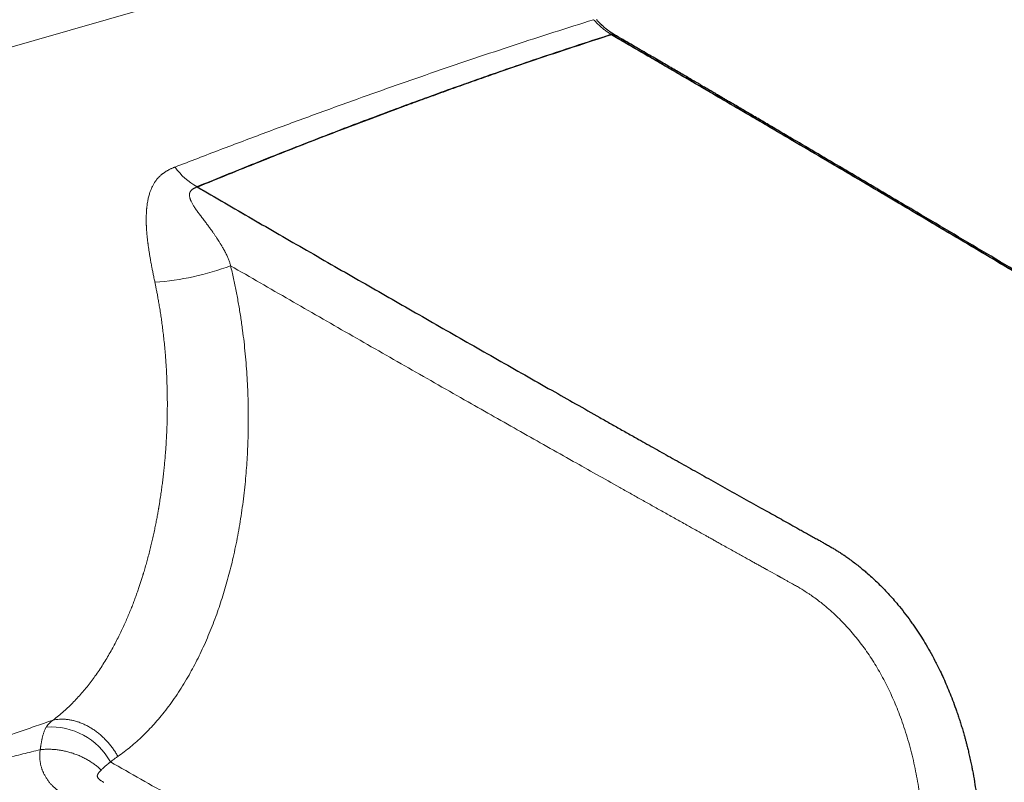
# Model space of a CAD drawing. Header units: millimetres. Extents: x 8 to 1267, y 12 to 683.
# Tile 40 of 48: x 1110 to 1175, y 293 to 343. Entities that reach past the tile are written whole.
import ezdxf

# ---------------------------------------------------------------- set-up
doc = ezdxf.new("R2010")
doc.units = ezdxf.units.MM

msp = doc.modelspace()

# ---------------------------------------------------------------- linework, layer by layer
at = {"color": 252, "linetype": 'Continuous', "lineweight": 0}
msp.add_line((1090.166, 335.562), (1139.942, 349.944), dxfattribs=at)
at = {"color": 252, "linetype": 'Continuous', "lineweight": 0, "flags": 128}
msp.add_lwpolyline([(1149.682, 341.87), (1149.682, 341.868), (1149.685, 341.853)], dxfattribs=at)
at = {"color": 252, "linetype": 'Continuous', "lineweight": 0}
for centre, radius, start, end in [((1149.452, 341.818), 0.251, 62.19114, 110.04619), ((1124.143, 335.806), 4.329, 215.00779, 241.11357), ((1117.95, 343.75), 18.066, 274.18394, 290.43835), ((1112.415, 291.953), 4.487, 29.02286, 93.86698)]:
    msp.add_arc(centre, radius, start, end, dxfattribs=at)
for points, knots in [([(1148.194, 343.031), (1147.317, 342.756), (1145.564, 342.205), (1142.952, 341.357), (1140.351, 340.493), (1137.761, 339.613), (1135.183, 338.717), (1132.46, 337.751), (1129.595, 336.714), (1126.588, 335.602), (1123.589, 334.473), (1121.594, 333.706), (1120.597, 333.322)], [0, 0, 0, 0, 0.0934099, 0.1867975, 0.2801658, 0.3735176, 0.466855, 0.5601798, 0.6701552, 0.7801165, 0.8900646, 1, 1, 1, 1]), ([(1148.194, 343.031), (1148.256, 342.964), (1148.381, 342.83), (1148.573, 342.645), (1148.768, 342.474), (1148.966, 342.318), (1149.166, 342.176), (1149.299, 342.095), (1149.366, 342.054)], [0, 0, 0, 0, 0.168204, 0.335176, 0.501382, 0.667283, 0.833338, 1, 1, 1, 1]), ([(1120.597, 333.322), (1120.578, 333.315), (1120.535, 333.298), (1120.467, 333.27), (1120.39, 333.236), (1120.305, 333.197), (1120.214, 333.152), (1120.134, 333.109), (1120.069, 333.072), (1120.021, 333.043), (1119.976, 333.015), (1119.936, 332.989), (1119.898, 332.964), (1119.865, 332.941), (1119.835, 332.919), (1119.806, 332.898), (1119.773, 332.874), (1119.732, 332.842), (1119.683, 332.802), (1119.625, 332.752), (1119.562, 332.693), (1119.508, 332.638), (1119.467, 332.594), (1119.44, 332.565), (1119.416, 332.537), (1119.393, 332.51), (1119.358, 332.466), (1119.313, 332.407), (1119.261, 332.333), (1119.196, 332.23), (1119.119, 332.09), (1119.032, 331.904), (1118.953, 331.701), (1118.88, 331.47), (1118.817, 331.209), (1118.766, 330.928), (1118.741, 330.722), (1118.729, 330.603), (1118.725, 330.566), (1118.722, 330.527), (1118.719, 330.489), (1118.716, 330.45), (1118.71, 330.37), (1118.703, 330.243), (1118.697, 330.063), (1118.695, 329.889), (1118.696, 329.725), (1118.699, 329.616), (1118.701, 329.543), (1118.702, 329.508), (1118.704, 329.473), (1118.705, 329.437), (1118.707, 329.4), (1118.709, 329.364), (1118.714, 329.276), (1118.722, 329.142), (1118.736, 328.967), (1118.75, 328.809), (1118.765, 328.667), (1118.778, 328.548), (1118.789, 328.45), (1118.799, 328.371), (1118.807, 328.307), (1118.814, 328.257), (1118.819, 328.22), (1118.822, 328.196), (1118.824, 328.182), (1118.824, 328.177), (1118.825, 328.175), (1118.825, 328.175), (1118.825, 328.174), (1118.825, 328.174), (1118.825, 328.174), (1118.825, 328.174), (1118.835, 328.096), (1118.857, 327.942), (1118.892, 327.713), (1118.929, 327.487), (1118.967, 327.265), (1119.004, 327.062), (1119.033, 326.905), (1119.055, 326.787), (1119.074, 326.688), (1119.097, 326.572), (1119.122, 326.443), (1119.148, 326.314), (1119.177, 326.171), (1119.207, 326.024), (1119.239, 325.872), (1119.259, 325.777), (1119.268, 325.732)], [0, 0, 0, 0, 0.008719, 0.018847, 0.030383, 0.043318, 0.057633, 0.072929, 0.081401, 0.08934, 0.096747, 0.103624, 0.109976, 0.115804, 0.121113, 0.125905, 0.131215, 0.13858, 0.147997, 0.158725, 0.171256, 0.185579, 0.19178, 0.197171, 0.202428, 0.207551, 0.21254, 0.226599, 0.23948, 0.251188, 0.278163, 0.30639, 0.335862, 0.366582, 0.402465, 0.439892, 0.474068, 0.478627, 0.483205, 0.487801, 0.492416, 0.49705, 0.501701, 0.521042, 0.542124, 0.564977, 0.581025, 0.597834, 0.601712, 0.605628, 0.609581, 0.613573, 0.617603, 0.62167, 0.625775, 0.646754, 0.665802, 0.68293, 0.698148, 0.711468, 0.721124, 0.729474, 0.736523, 0.741442, 0.745448, 0.748221, 0.749217, 0.749613, 0.749778, 0.74985, 0.749881, 0.749894, 0.7499, 0.749903, 0.749905, 0.774433, 0.798374, 0.821755, 0.844593, 0.866903, 0.884269, 0.89279, 0.902939, 0.914718, 0.928131, 0.942064, 0.954092, 0.971376, 0.98668, 1, 1, 1, 1]), ([(1122.052, 332.015), (1122.032, 332.007), (1121.992, 331.99), (1121.936, 331.965), (1121.884, 331.94), (1121.837, 331.915), (1121.794, 331.889), (1121.737, 331.851), (1121.672, 331.797), (1121.61, 331.722), (1121.576, 331.654), (1121.559, 331.597), (1121.551, 331.553), (1121.547, 331.505), (1121.548, 331.456), (1121.552, 331.404), (1121.561, 331.353), (1121.572, 331.303), (1121.586, 331.255), (1121.603, 331.204), (1121.623, 331.151), (1121.646, 331.097), (1121.677, 331.031), (1121.717, 330.952), (1121.767, 330.861), (1121.824, 330.765), (1121.887, 330.665), (1121.956, 330.56), (1122.027, 330.459), (1122.099, 330.359), (1122.172, 330.26), (1122.251, 330.155), (1122.317, 330.069), (1122.364, 330.006), (1122.395, 329.966), (1122.426, 329.926), (1122.457, 329.885), (1122.488, 329.844), (1122.563, 329.746), (1122.678, 329.594), (1122.831, 329.387), (1122.975, 329.188), (1123.104, 329.005), (1123.22, 328.837), (1123.297, 328.722), (1123.344, 328.651), (1123.363, 328.622), (1123.382, 328.594), (1123.4, 328.565), (1123.418, 328.537), (1123.436, 328.51), (1123.454, 328.482), (1123.482, 328.437), (1123.521, 328.375), (1123.569, 328.299), (1123.613, 328.229), (1123.653, 328.164), (1123.692, 328.1), (1123.729, 328.037), (1123.766, 327.975), (1123.8, 327.916), (1123.832, 327.858), (1123.863, 327.802), (1123.893, 327.747), (1123.95, 327.638), (1124.029, 327.475), (1124.122, 327.255), (1124.2, 327.039), (1124.239, 326.893), (1124.258, 326.821)], [0, 0, 0, 0, 0.012023, 0.023422, 0.03421, 0.044395, 0.053979, 0.062968, 0.084959, 0.105633, 0.125241, 0.135012, 0.145013, 0.155275, 0.165826, 0.176691, 0.187896, 0.197431, 0.20733, 0.217603, 0.228258, 0.239305, 0.250752, 0.268371, 0.286849, 0.306202, 0.326441, 0.347579, 0.369626, 0.388228, 0.408077, 0.430387, 0.451946, 0.460005, 0.468075, 0.476156, 0.484248, 0.49235, 0.500463, 0.542414, 0.582062, 0.619412, 0.654466, 0.683416, 0.710591, 0.71572, 0.720781, 0.725773, 0.730697, 0.735553, 0.74034, 0.745059, 0.74971, 0.76371, 0.776645, 0.788514, 0.799316, 0.809051, 0.820514, 0.830333, 0.83987, 0.849126, 0.858101, 0.866797, 0.875214, 0.909083, 0.941063, 0.971303, 1, 1, 1, 1]), ([(1122.051, 332.007), (1122.608, 331.685), (1123.75, 331.026), (1125.132, 330.228), (1125.958, 329.752), (1126.198, 329.613)], [0, 0, 0, 0, 0.4034501, 0.8261063, 1, 1, 1, 1]), ([(1124.258, 326.821), (1125.557, 326.072), (1128.153, 324.573), (1132.063, 322.329), (1135.982, 320.09), (1139.753, 317.945), (1143.375, 315.893), (1146.707, 314.013), (1149.003, 312.724), (1150.254, 312.022), (1150.598, 311.829), (1150.941, 311.637), (1151.285, 311.444), (1151.63, 311.251), (1151.974, 311.059), (1152.443, 310.796), (1153.042, 310.461), (1153.777, 310.05), (1154.44, 309.68), (1155.028, 309.352), (1155.399, 309.145), (1155.637, 309.013), (1155.738, 308.956), (1155.844, 308.897), (1155.96, 308.833), (1156.085, 308.763), (1156.214, 308.691), (1156.342, 308.619), (1156.551, 308.503), (1156.836, 308.344), (1157.192, 308.146), (1157.533, 307.956), (1157.858, 307.775), (1158.168, 307.602), (1158.451, 307.445), (1158.709, 307.301), (1158.942, 307.172), (1159.185, 307.037), (1159.361, 306.939), (1159.475, 306.875), (1159.509, 306.857), (1159.543, 306.838), (1159.576, 306.82), (1159.609, 306.801), (1159.839, 306.674), (1160.069, 306.546), (1160.301, 306.418), (1160.336, 306.399), (1160.371, 306.379), (1160.406, 306.36), (1160.441, 306.341), (1160.476, 306.322), (1160.513, 306.301), (1160.591, 306.258), (1160.709, 306.193), (1160.875, 306.101), (1161.044, 306.007), (1161.212, 305.913), (1161.362, 305.829), (1161.498, 305.752), (1161.628, 305.678), (1161.765, 305.598), (1161.91, 305.511), (1162.06, 305.418), (1162.208, 305.324), (1162.363, 305.223), (1162.581, 305.075), (1162.86, 304.876), (1163.219, 304.603), (1163.601, 304.29), (1164.005, 303.933), (1164.398, 303.557), (1164.781, 303.162), (1165.153, 302.75), (1165.511, 302.322), (1165.857, 301.879), (1166.19, 301.421), (1166.509, 300.948), (1166.815, 300.46), (1167.108, 299.955), (1167.387, 299.436), (1167.653, 298.906), (1167.903, 298.364), (1168.14, 297.811), (1168.374, 297.22), (1168.601, 296.592), (1168.818, 295.927), (1169.016, 295.252), (1169.194, 294.568), (1169.353, 293.878), (1169.491, 293.184), (1169.604, 292.516), (1169.695, 291.872), (1169.766, 291.254), (1169.822, 290.632), (1169.864, 290.007), (1169.89, 289.381), (1169.902, 288.755), (1169.899, 288.13), (1169.881, 287.477), (1169.845, 286.796), (1169.789, 286.091), (1169.714, 285.393), (1169.62, 284.701), (1169.509, 284.018), (1169.379, 283.347), (1169.237, 282.716), (1169.086, 282.123), (1168.929, 281.568), (1168.757, 281.022), (1168.573, 280.487), (1168.376, 279.966), (1168.167, 279.458), (1167.946, 278.963), (1167.702, 278.458), (1167.434, 277.948), (1167.139, 277.435), (1166.829, 276.943), (1166.505, 276.471), (1166.168, 276.022), (1165.818, 275.595), (1165.47, 275.209), (1165.126, 274.861), (1164.788, 274.548), (1164.44, 274.253), (1164.082, 273.978), (1163.717, 273.722), (1163.344, 273.487), (1162.963, 273.272), (1162.574, 273.078), (1162.177, 272.903), (1161.775, 272.75), (1161.366, 272.618), (1160.95, 272.506), (1160.528, 272.416), (1160.101, 272.348), (1159.67, 272.301), (1159.234, 272.276), (1158.794, 272.273), (1158.35, 272.29), (1157.905, 272.329), (1157.458, 272.389), (1157.009, 272.47), (1156.558, 272.572), (1156.104, 272.695), (1155.685, 272.828), (1155.303, 272.963), (1154.962, 273.096), (1154.693, 273.211), (1154.492, 273.301), (1154.355, 273.364), (1154.214, 273.431), (1154.068, 273.502), (1153.924, 273.573), (1153.755, 273.658), (1153.553, 273.761), (1153.318, 273.883), (1153.143, 273.976), (1153.033, 274.034), (1152.985, 274.06), (1152.943, 274.082), (1152.896, 274.107), (1152.837, 274.138), (1152.753, 274.183), (1152.649, 274.239), (1152.53, 274.303), (1152.411, 274.367), (1152.3, 274.426), (1152.188, 274.485), (1152.066, 274.551), (1151.918, 274.629), (1151.755, 274.715), (1151.584, 274.806), (1151.415, 274.895), (1151.179, 275.02), (1150.879, 275.179), (1150.533, 275.363), (1150.215, 275.531), (1149.924, 275.685), (1149.648, 275.832), (1149.415, 275.955), (1149.223, 276.057), (1149.07, 276.139), (1148.921, 276.218), (1148.779, 276.293), (1148.643, 276.366), (1148.495, 276.444), (1148.332, 276.532), (1147.819, 276.805), (1147.246, 277.11), (1146.617, 277.446), (1146.262, 277.637), (1145.905, 277.828), (1145.546, 278.02), (1145.186, 278.213), (1143.568, 279.081), (1140.7, 280.626), (1136.595, 282.856), (1132.508, 285.094), (1128.439, 287.34), (1124.387, 289.594), (1120.353, 291.856), (1117.676, 293.372), (1116.339, 294.13)], [0, 0, 0, 0, 0.034695, 0.06933, 0.103907, 0.138425, 0.168752, 0.199035, 0.225647, 0.228632, 0.231617, 0.234601, 0.237584, 0.240568, 0.24355, 0.246533, 0.252763, 0.259121, 0.265607, 0.269957, 0.274363, 0.275235, 0.276109, 0.276985, 0.277977, 0.27911, 0.280229, 0.281333, 0.282422, 0.285632, 0.288707, 0.291646, 0.294449, 0.297116, 0.299648, 0.301763, 0.303774, 0.305679, 0.308033, 0.308328, 0.308619, 0.308908, 0.309193, 0.309475, 0.309754, 0.31513, 0.315429, 0.315728, 0.316028, 0.316328, 0.316628, 0.316929, 0.31723, 0.317577, 0.318956, 0.320248, 0.321858, 0.32331, 0.324602, 0.325735, 0.326814, 0.327957, 0.329302, 0.330617, 0.331903, 0.333202, 0.334739, 0.337752, 0.34076, 0.344634, 0.348513, 0.352403, 0.356307, 0.360204, 0.364094, 0.36798, 0.371869, 0.375738, 0.379624, 0.383535, 0.387474, 0.391382, 0.395299, 0.39923, 0.403179, 0.407679, 0.412177, 0.416678, 0.421193, 0.425697, 0.430186, 0.434666, 0.438587, 0.442525, 0.446484, 0.450468, 0.454447, 0.45843, 0.462422, 0.466427, 0.471018, 0.4756, 0.480177, 0.484777, 0.489376, 0.493953, 0.498515, 0.502509, 0.506503, 0.510502, 0.514511, 0.518496, 0.522477, 0.526458, 0.530445, 0.534993, 0.539529, 0.544059, 0.548599, 0.553131, 0.557648, 0.562156, 0.566098, 0.570038, 0.573981, 0.577933, 0.581868, 0.585796, 0.589723, 0.593653, 0.597585, 0.601506, 0.605419, 0.609331, 0.613263, 0.617178, 0.621083, 0.624981, 0.628896, 0.632793, 0.636676, 0.640551, 0.644422, 0.648296, 0.652177, 0.65607, 0.659046, 0.661969, 0.66481, 0.665947, 0.667122, 0.668336, 0.669589, 0.670879, 0.672029, 0.673966, 0.676082, 0.678093, 0.678504, 0.678921, 0.679343, 0.679584, 0.680135, 0.68086, 0.68176, 0.682835, 0.683929, 0.68486, 0.685706, 0.686808, 0.688033, 0.68954, 0.691019, 0.69247, 0.693894, 0.697142, 0.700236, 0.702869, 0.705381, 0.70777, 0.710037, 0.711416, 0.712746, 0.714026, 0.715257, 0.716438, 0.71757, 0.719082, 0.72069, 0.73089, 0.733957, 0.737039, 0.740134, 0.743245, 0.746369, 0.749508, 0.785371, 0.821205, 0.857013, 0.892795, 0.928553, 0.964287, 1, 1, 1, 1]), ([(1116.83, 294.493), (1116.971, 294.595), (1117.254, 294.797), (1117.667, 295.125), (1118.07, 295.471), (1118.464, 295.837), (1118.849, 296.221), (1119.224, 296.625), (1119.603, 297.062), (1119.984, 297.536), (1120.365, 298.047), (1120.735, 298.582), (1121.094, 299.139), (1121.431, 299.701), (1121.747, 300.265), (1122.041, 300.828), (1122.325, 301.405), (1122.596, 301.997), (1122.857, 302.605), (1123.106, 303.228), (1123.336, 303.848), (1123.55, 304.462), (1123.747, 305.069), (1123.933, 305.687), (1124.11, 306.316), (1124.276, 306.955), (1124.436, 307.623), (1124.589, 308.319), (1124.732, 309.044), (1124.863, 309.779), (1124.98, 310.523), (1125.084, 311.278), (1125.174, 312.04), (1125.249, 312.784), (1125.309, 313.508), (1125.355, 314.214), (1125.391, 314.925), (1125.415, 315.64), (1125.427, 316.359), (1125.428, 317.102), (1125.416, 317.868), (1125.39, 318.654), (1125.35, 319.44), (1125.296, 320.227), (1125.228, 321.013), (1125.146, 321.8), (1125.046, 322.611), (1124.927, 323.445), (1124.787, 324.299), (1124.629, 325.147), (1124.455, 325.989), (1124.324, 326.544), (1124.258, 326.821)], [0, 0, 0, 0, 0.02017, 0.040253, 0.060263, 0.080217, 0.100131, 0.120022, 0.139954, 0.161882, 0.183814, 0.205771, 0.227775, 0.249848, 0.269964, 0.290015, 0.310018, 0.329991, 0.34995, 0.369915, 0.389892, 0.408183, 0.426462, 0.444743, 0.46304, 0.481366, 0.499737, 0.519636, 0.539545, 0.559481, 0.579464, 0.599511, 0.619641, 0.639582, 0.657789, 0.676011, 0.694263, 0.712557, 0.730905, 0.749321, 0.769293, 0.789253, 0.809215, 0.829197, 0.849214, 0.869283, 0.889429, 0.911562, 0.933664, 0.955757, 0.977862, 1, 1, 1, 1]), ([(1119.268, 325.732), (1119.283, 325.66), (1119.315, 325.505), (1119.365, 325.259), (1119.418, 324.984), (1119.474, 324.681), (1119.532, 324.349), (1119.592, 323.989), (1119.651, 323.612), (1119.708, 323.22), (1119.763, 322.814), (1119.817, 322.383), (1119.868, 321.928), (1119.915, 321.449), (1119.949, 321.067), (1119.97, 320.802), (1119.98, 320.662), (1119.99, 320.532), (1119.998, 320.403), (1120.007, 320.274), (1120.024, 319.993), (1120.046, 319.583), (1120.067, 319.051), (1120.081, 318.525), (1120.089, 317.988), (1120.089, 317.44), (1120.084, 317.016), (1120.078, 316.71), (1120.073, 316.514), (1120.067, 316.323), (1120.06, 316.134), (1120.053, 315.957), (1120.047, 315.807), (1120.04, 315.662), (1120.032, 315.508), (1120.022, 315.323), (1120.01, 315.117), (1119.994, 314.877), (1119.974, 314.598), (1119.949, 314.279), (1119.919, 313.935), (1119.884, 313.564), (1119.843, 313.168), (1119.797, 312.773), (1119.748, 312.38), (1119.695, 311.992), (1119.636, 311.587), (1119.587, 311.271), (1119.552, 311.055), (1119.536, 310.96), (1119.523, 310.886), (1119.513, 310.826), (1119.503, 310.765), (1119.478, 310.623), (1119.437, 310.393), (1119.376, 310.069), (1119.309, 309.726), (1119.234, 309.366), (1119.155, 309), (1119.07, 308.632), (1118.981, 308.261), (1118.885, 307.879), (1118.785, 307.501), (1118.682, 307.129), (1118.595, 306.828), (1118.538, 306.638), (1118.514, 306.558), (1118.505, 306.529), (1118.496, 306.5), (1118.488, 306.473), (1118.472, 306.421), (1118.433, 306.294), (1118.367, 306.086), (1118.281, 305.821), (1118.187, 305.542), (1118.085, 305.25), (1117.975, 304.944), (1117.855, 304.624), (1117.727, 304.294), (1117.589, 303.952), (1117.441, 303.601), (1117.283, 303.241), (1117.114, 302.873), (1116.934, 302.499), (1116.741, 302.118), (1116.537, 301.731), (1116.319, 301.34), (1116.088, 300.947), (1115.845, 300.553), (1115.587, 300.16), (1115.326, 299.783), (1115.06, 299.423), (1114.792, 299.079), (1114.51, 298.739), (1114.216, 298.406), (1113.909, 298.081), (1113.59, 297.766), (1113.259, 297.461), (1112.913, 297.165), (1112.673, 296.98), (1112.552, 296.887)], [0, 0, 0, 0, 0.006499, 0.013818, 0.021953, 0.030901, 0.040659, 0.051223, 0.06259, 0.073714, 0.085509, 0.097974, 0.111109, 0.124914, 0.139388, 0.14396, 0.147715, 0.151445, 0.155148, 0.158827, 0.16248, 0.179358, 0.193957, 0.208114, 0.224396, 0.240061, 0.255113, 0.260802, 0.2664, 0.271906, 0.277319, 0.282639, 0.287176, 0.290311, 0.295109, 0.300472, 0.306399, 0.31289, 0.321349, 0.330602, 0.340644, 0.351469, 0.363067, 0.37543, 0.386405, 0.397929, 0.410006, 0.422637, 0.426448, 0.429492, 0.431289, 0.433112, 0.434962, 0.436838, 0.446041, 0.455983, 0.466539, 0.477712, 0.489509, 0.500755, 0.512516, 0.52478, 0.537546, 0.549191, 0.561219, 0.567286, 0.568248, 0.569212, 0.570178, 0.571147, 0.571889, 0.575418, 0.583929, 0.592964, 0.602518, 0.612588, 0.623392, 0.634731, 0.646618, 0.659057, 0.672054, 0.685614, 0.699745, 0.714372, 0.729582, 0.74539, 0.761779, 0.778683, 0.7961, 0.814033, 0.832489, 0.849473, 0.866888, 0.884739, 0.903033, 0.92178, 0.940641, 0.959957, 0.979739, 1, 1, 1, 1]), ([(1112.552, 296.887), (1112.367, 296.822), (1112.001, 296.695), (1111.454, 296.506), (1110.918, 296.322), (1110.392, 296.143), (1109.875, 295.969), (1109.368, 295.801), (1108.88, 295.643), (1108.41, 295.493), (1107.955, 295.351), (1107.502, 295.214), (1107.053, 295.08), (1106.608, 294.952), (1106.096, 294.809), (1105.518, 294.655), (1104.877, 294.493), (1104.312, 294.36), (1103.823, 294.252), (1103.522, 294.189), (1103.335, 294.151), (1103.262, 294.137), (1103.19, 294.123), (1103.13, 294.111), (1103.069, 294.099), (1103.001, 294.086), (1102.901, 294.068), (1102.783, 294.046), (1102.697, 294.03), (1102.653, 294.022)], [0, 0, 0, 0, 0.058288, 0.114965, 0.170197, 0.224131, 0.276896, 0.328507, 0.378922, 0.425006, 0.470835, 0.51624, 0.561205, 0.605757, 0.64992, 0.714507, 0.778396, 0.841696, 0.883216, 0.924576, 0.931842, 0.939104, 0.946363, 0.953566, 0.956935, 0.964712, 0.974025, 0.986715, 1, 1, 1, 1]), ([(1112.112, 296.43), (1112.116, 296.436), (1112.125, 296.45), (1112.141, 296.473), (1112.161, 296.501), (1112.184, 296.532), (1112.206, 296.561), (1112.225, 296.584), (1112.24, 296.602), (1112.255, 296.619), (1112.268, 296.634), (1112.281, 296.648), (1112.299, 296.667), (1112.322, 296.691), (1112.351, 296.719), (1112.38, 296.746), (1112.402, 296.766), (1112.418, 296.779), (1112.426, 296.787), (1112.435, 296.794), (1112.443, 296.801), (1112.452, 296.808), (1112.46, 296.815), (1112.469, 296.822), (1112.485, 296.835), (1112.505, 296.851), (1112.529, 296.869), (1112.543, 296.88), (1112.549, 296.885), (1112.551, 296.886), (1112.552, 296.887), (1112.552, 296.887), (1112.552, 296.887), (1112.552, 296.887), (1112.552, 296.887)], [0, 0, 0, 0, 0.036589, 0.084626, 0.143887, 0.214028, 0.287628, 0.330614, 0.370555, 0.407505, 0.441522, 0.472665, 0.500991, 0.56973, 0.634153, 0.694462, 0.750875, 0.767312, 0.783488, 0.79941, 0.815081, 0.830508, 0.845695, 0.860647, 0.875369, 0.930092, 0.968882, 0.99208, 0.997896, 0.999378, 0.999778, 0.999904, 0.999954, 1, 1, 1, 1]), ([(1112.552, 296.887), (1112.62, 296.9), (1112.757, 296.928), (1112.972, 296.948), (1113.196, 296.953), (1113.428, 296.94), (1113.666, 296.908), (1113.91, 296.857), (1114.157, 296.787), (1114.406, 296.697), (1114.654, 296.588), (1114.899, 296.461), (1115.139, 296.317), (1115.373, 296.156), (1115.598, 295.98), (1115.814, 295.792), (1116.017, 295.592), (1116.208, 295.383), (1116.386, 295.167), (1116.549, 294.946), (1116.698, 294.722), (1116.786, 294.569), (1116.83, 294.493)], [0, 0, 0, 0, 0.046462, 0.093966, 0.142434, 0.191779, 0.241902, 0.292692, 0.344028, 0.395782, 0.447818, 0.499997, 0.552175, 0.604212, 0.655966, 0.707303, 0.758093, 0.808217, 0.857563, 0.906032, 0.953536, 1, 1, 1, 1]), ([(1112.112, 296.43), (1112.109, 296.426), (1112.101, 296.413), (1112.074, 296.37), (1112.035, 296.299), (1111.994, 296.208), (1111.959, 296.12), (1111.929, 296.035), (1111.902, 295.948), (1111.877, 295.858), (1111.853, 295.765), (1111.839, 295.698), (1111.831, 295.659), (1111.829, 295.652), (1111.827, 295.642), (1111.822, 295.616), (1111.812, 295.569), (1111.798, 295.495), (1111.783, 295.411), (1111.769, 295.33), (1111.757, 295.262), (1111.748, 295.204), (1111.74, 295.152), (1111.733, 295.1), (1111.726, 295.052), (1111.72, 295.008), (1111.715, 294.974), (1111.711, 294.951), (1111.71, 294.94), (1111.709, 294.938), (1111.709, 294.937), (1111.709, 294.937), (1111.709, 294.937), (1111.709, 294.937), (1111.709, 294.937)], [0, 0, 0, 0, 0.01141, 0.032942, 0.110711, 0.187779, 0.250327, 0.312939, 0.37763, 0.441462, 0.503427, 0.569374, 0.573364, 0.577992, 0.584303, 0.592251, 0.625832, 0.67236, 0.729588, 0.777995, 0.816615, 0.849185, 0.877837, 0.90684, 0.937924, 0.959238, 0.982156, 0.995575, 0.998895, 0.999723, 0.999931, 0.999983, 0.999996, 1, 1, 1, 1]), ([(1099.203, 293.406), (1099.225, 293.403), (1099.48, 293.374), (1099.974, 293.338), (1100.684, 293.301), (1101.37, 293.289), (1102.031, 293.297), (1102.665, 293.321), (1103.302, 293.361), (1103.939, 293.416), (1104.576, 293.485), (1105.212, 293.568), (1105.85, 293.663), (1106.467, 293.766), (1107.066, 293.877), (1107.647, 293.991), (1108.231, 294.114), (1108.819, 294.244), (1109.404, 294.379), (1109.986, 294.517), (1110.564, 294.657), (1111.139, 294.797), (1111.519, 294.89), (1111.709, 294.937)], [0, 0, 0, 0, 0.005322, 0.062938, 0.120684, 0.178633, 0.229481, 0.280436, 0.331417, 0.382291, 0.43293, 0.483323, 0.533672, 0.584201, 0.629788, 0.675697, 0.721921, 0.768456, 0.815269, 0.861413, 0.907619, 0.953794, 1, 1, 1, 1]), ([(1111.709, 294.938), (1111.703, 294.894), (1111.692, 294.802), (1111.681, 294.66), (1111.678, 294.509), (1111.683, 294.347), (1111.696, 294.201), (1111.715, 294.073), (1111.735, 293.971), (1111.757, 293.875), (1111.781, 293.785), (1111.806, 293.703), (1111.832, 293.627), (1111.867, 293.535), (1111.92, 293.409), (1112, 293.249), (1112.103, 293.075), (1112.22, 292.906), (1112.347, 292.744), (1112.487, 292.588), (1112.643, 292.437), (1112.819, 292.286), (1113.013, 292.141), (1113.217, 292.007), (1113.428, 291.884), (1113.644, 291.774), (1113.87, 291.672), (1114.121, 291.57), (1114.397, 291.473), (1114.698, 291.384), (1115.005, 291.307), (1115.32, 291.243), (1115.639, 291.19), (1115.854, 291.166), (1115.962, 291.154)], [0, 0, 0, 0, 0.023947, 0.049914, 0.077934, 0.108036, 0.140241, 0.16069, 0.180456, 0.199024, 0.216367, 0.232465, 0.247297, 0.260847, 0.286743, 0.322434, 0.358174, 0.393893, 0.42952, 0.462933, 0.49804, 0.534704, 0.572577, 0.608725, 0.644193, 0.679019, 0.712669, 0.748232, 0.791308, 0.832055, 0.874175, 0.916591, 0.958333, 1, 1, 1, 1]), ([(1115.733, 293.597), (1115.671, 293.654), (1115.547, 293.768), (1115.343, 293.93), (1115.126, 294.085), (1114.895, 294.231), (1114.652, 294.367), (1114.398, 294.492), (1114.135, 294.603), (1113.866, 294.701), (1113.592, 294.784), (1113.315, 294.852), (1113.037, 294.905), (1112.761, 294.942), (1112.488, 294.964), (1112.221, 294.97), (1111.961, 294.963), (1111.792, 294.946), (1111.709, 294.938)], [0, 0, 0, 0, 0.059841, 0.120703, 0.182469, 0.24501, 0.308184, 0.371842, 0.435827, 0.499978, 0.564128, 0.628116, 0.691778, 0.754957, 0.817504, 0.879278, 0.940149, 1, 1, 1, 1]), ([(1115.733, 293.597), (1115.756, 293.621), (1115.802, 293.67), (1115.878, 293.749), (1115.96, 293.827), (1116.048, 293.902), (1116.11, 293.949), (1116.142, 293.974), (1116.143, 293.975), (1116.144, 293.976), (1116.147, 293.979), (1116.156, 293.985), (1116.173, 293.998), (1116.201, 294.019), (1116.237, 294.048), (1116.285, 294.085), (1116.319, 294.114), (1116.339, 294.13)], [0, 0, 0, 0, 0.1310461, 0.2709515, 0.418576, 0.5537396, 0.6977796, 0.700491, 0.7012086, 0.7027823, 0.7065278, 0.7162234, 0.7433331, 0.7842381, 0.8396223, 0.9108969, 1, 1, 1, 1]), ([(1116.339, 294.13), (1116.418, 294.194), (1116.5, 294.261), (1116.607, 294.337), (1116.691, 294.396), (1116.771, 294.452), (1116.83, 294.493)], [0, 0, 0, 0, 0.4998775, 0.5176978, 0.6477759, 1, 1, 1, 1]), ([(1115.733, 293.597), (1115.723, 293.587), (1115.704, 293.566), (1115.675, 293.536), (1115.647, 293.507), (1115.619, 293.479), (1115.593, 293.45), (1115.569, 293.421), (1115.545, 293.39), (1115.522, 293.358), (1115.503, 293.324), (1115.488, 293.291), (1115.477, 293.26), (1115.471, 293.23), (1115.47, 293.202), (1115.473, 293.172), (1115.481, 293.14), (1115.497, 293.106), (1115.519, 293.071), (1115.544, 293.04), (1115.569, 293.013), (1115.593, 292.99), (1115.62, 292.967), (1115.649, 292.942), (1115.682, 292.918), (1115.733, 292.881), (1115.799, 292.838), (1115.856, 292.805), (1115.883, 292.79)], [0, 0, 0, 0, 0.041953, 0.0838882, 0.1257956, 0.1679322, 0.210133, 0.252076, 0.293759, 0.3446501, 0.3923652, 0.4369901, 0.4786289, 0.5174064, 0.5534717, 0.5870026, 0.6255932, 0.6628461, 0.6992446, 0.7353057, 0.7578925, 0.7811976, 0.8053353, 0.8304095, 0.8565139, 0.883732, 0.9469184, 1, 1, 1, 1])]:
    msp.add_open_spline(points, degree=3, knots=knots, dxfattribs=at)
at = {"color": 7, "linetype": 'Continuous', "lineweight": 30}
for points, knots in [([(1149.569, 342.04), (1149.528, 342.065), (1149.449, 342.112), (1149.338, 342.185), (1149.239, 342.255), (1149.148, 342.322), (1149.061, 342.39), (1148.981, 342.456), (1148.908, 342.518), (1148.847, 342.571), (1148.795, 342.619), (1148.759, 342.652), (1148.733, 342.676), (1148.711, 342.697), (1148.68, 342.727), (1148.638, 342.768), (1148.586, 342.82), (1148.524, 342.883), (1148.452, 342.96), (1148.402, 343.016), (1148.374, 343.046)], [0, 0, 0, 0, 0.1031996, 0.1951812, 0.2760285, 0.3477406, 0.4192696, 0.4917494, 0.5467582, 0.6002713, 0.6442091, 0.6777165, 0.6906332, 0.7079884, 0.7342058, 0.7693177, 0.8133724, 0.8664372, 0.9286051, 1, 1, 1, 1]), ([(1149.366, 342.054), (1148.2, 341.677), (1145.87, 340.924), (1142.408, 339.747), (1138.969, 338.538), (1135.553, 337.295), (1132.155, 336.02), (1128.774, 334.715), (1125.407, 333.382), (1123.17, 332.471), (1122.052, 332.015)], [0, 0, 0, 0, 0.125029, 0.250036, 0.375031, 0.500019, 0.625008, 0.75, 0.874997, 1, 1, 1, 1]), ([(1149.363, 342.038), (1148.517, 341.765), (1146.812, 341.216), (1144.254, 340.361), (1142.251, 339.673), (1140.807, 339.168), (1139.928, 338.858), (1139.046, 338.545), (1138.161, 338.227), (1137.298, 337.914), (1136.461, 337.609), (1135.3, 337.182), (1133.784, 336.618), (1131.901, 335.905), (1129.988, 335.17), (1128.045, 334.412), (1126.073, 333.63), (1124.074, 332.828), (1122.734, 332.281), (1122.06, 332.006)], [0, 0, 0, 0, 0.090728, 0.1828633, 0.2764085, 0.3082261, 0.340204, 0.3723421, 0.4046406, 0.4370994, 0.4670383, 0.496625, 0.564781, 0.6342058, 0.7048996, 0.7768624, 0.8500941, 0.9245944, 1, 1, 1, 1]), ([(1201.333, 278.513), (1201.434, 278.538), (1201.655, 278.592), (1201.971, 278.691), (1202.289, 278.804), (1202.594, 278.929), (1202.908, 279.074), (1203.231, 279.243), (1203.58, 279.448), (1203.938, 279.688), (1204.292, 279.957), (1204.612, 280.231), (1204.9, 280.507), (1205.166, 280.789), (1205.41, 281.073), (1205.581, 281.291), (1205.683, 281.429), (1205.727, 281.49), (1205.77, 281.55), (1205.812, 281.61), (1205.853, 281.668), (1205.892, 281.726), (1206.044, 281.953), (1206.294, 282.362), (1206.615, 282.981), (1206.837, 283.485), (1206.981, 283.855), (1207.064, 284.079), (1207.142, 284.306), (1207.216, 284.534), (1207.286, 284.765), (1207.352, 284.997), (1207.466, 285.433), (1207.61, 286.082), (1207.752, 286.96), (1207.849, 287.847), (1207.901, 288.744), (1207.913, 289.568), (1207.896, 290.314), (1207.862, 290.981), (1207.807, 291.658), (1207.733, 292.347), (1207.638, 293.048), (1207.523, 293.759), (1207.374, 294.555), (1207.18, 295.443), (1206.931, 296.426), (1206.642, 297.433), (1206.313, 298.458), (1205.951, 299.476), (1205.559, 300.481), (1205.139, 301.47), (1204.735, 302.348), (1204.359, 303.114), (1204.037, 303.741), (1203.804, 304.173), (1203.673, 304.413), (1203.631, 304.488), (1203.59, 304.562), (1203.548, 304.637), (1203.506, 304.712), (1203.409, 304.884), (1203.244, 305.172), (1202.997, 305.591), (1202.713, 306.06), (1202.389, 306.576), (1202.024, 307.136), (1201.616, 307.737), (1201.166, 308.371), (1200.674, 309.032), (1200.139, 309.716), (1199.558, 310.421), (1198.959, 311.11), (1198.345, 311.777), (1197.748, 312.391), (1197.319, 312.809), (1197.073, 313.04), (1196.995, 313.113), (1196.917, 313.186), (1196.838, 313.258), (1196.759, 313.331), (1196.471, 313.593), (1195.972, 314.029), (1195.26, 314.611), (1194.55, 315.153), (1193.831, 315.659), (1193.088, 316.136), (1192.263, 316.63), (1191.357, 317.178), (1190.381, 317.766), (1189.391, 318.361), (1188.28, 319.03), (1187.04, 319.775), (1185.669, 320.598), (1184.13, 321.52), (1182.968, 322.216), (1182.188, 322.682), (1181.945, 322.828), (1181.702, 322.973), (1181.459, 323.118), (1181.216, 323.264), (1180.12, 323.919), (1178.173, 325.082), (1175.379, 326.747), (1172.596, 328.402), (1169.821, 330.049), (1167.039, 331.695), (1164.763, 333.037), (1162.991, 334.08), (1161.723, 334.825), (1160.436, 335.581), (1159.122, 336.35), (1157.778, 337.136), (1156.455, 337.91), (1155.149, 338.671), (1153.859, 339.423), (1152.807, 340.036), (1152.002, 340.504), (1151.457, 340.821), (1150.904, 341.143), (1150.355, 341.462), (1149.84, 341.761), (1149.513, 341.951), (1149.363, 342.038)], [0, 0, 0, 0, 0.004504, 0.00996, 0.014562, 0.019439, 0.024591, 0.030018, 0.035716, 0.042663, 0.049236, 0.055431, 0.061248, 0.066685, 0.072229, 0.077317, 0.078397, 0.079454, 0.080489, 0.0815, 0.082489, 0.083455, 0.084399, 0.093804, 0.103061, 0.112162, 0.11519, 0.118198, 0.121186, 0.124154, 0.127102, 0.130029, 0.132935, 0.143356, 0.153492, 0.163347, 0.172988, 0.182489, 0.189227, 0.195951, 0.202686, 0.209452, 0.21626, 0.223101, 0.229969, 0.239018, 0.248245, 0.257638, 0.267188, 0.276882, 0.286051, 0.295329, 0.304712, 0.310956, 0.317237, 0.322792, 0.323521, 0.32425, 0.32498, 0.325711, 0.326441, 0.327173, 0.330794, 0.334949, 0.339637, 0.344854, 0.350596, 0.356857, 0.36363, 0.370755, 0.378352, 0.386408, 0.394906, 0.402738, 0.410891, 0.418322, 0.419313, 0.420307, 0.421304, 0.422306, 0.423311, 0.424319, 0.433274, 0.442158, 0.450893, 0.459625, 0.468628, 0.478123, 0.489821, 0.501799, 0.513852, 0.526002, 0.542451, 0.55918, 0.576119, 0.598668, 0.601628, 0.604588, 0.607548, 0.610507, 0.613465, 0.61642, 0.650528, 0.684543, 0.718354, 0.752019, 0.785704, 0.819701, 0.834865, 0.850219, 0.865814, 0.88171, 0.897975, 0.914681, 0.929812, 0.945408, 0.961535, 0.968031, 0.974624, 0.981319, 0.988121, 0.994556, 1, 1, 1, 1]), ([(1201.396, 278.528), (1201.467, 278.544), (1201.76, 278.608), (1202.25, 278.776), (1202.865, 279.034), (1203.449, 279.349), (1204.004, 279.717), (1204.528, 280.137), (1205.018, 280.608), (1205.474, 281.127), (1205.892, 281.694), (1206.274, 282.308), (1206.619, 282.967), (1206.926, 283.67), (1207.193, 284.413), (1207.419, 285.194), (1207.603, 286.011), (1207.745, 286.863), (1207.846, 287.748), (1207.905, 288.664), (1207.922, 289.607), (1207.895, 290.573), (1207.827, 291.559), (1207.716, 292.563), (1207.563, 293.586), (1207.368, 294.626), (1207.131, 295.677), (1206.854, 296.734), (1206.538, 297.795), (1206.183, 298.855), (1205.791, 299.916), (1205.361, 300.973), (1204.894, 302.026), (1204.392, 303.069), (1203.858, 304.098), (1203.294, 305.109), (1202.7, 306.101), (1202.077, 307.073), (1201.426, 308.022), (1200.751, 308.945), (1200.054, 309.835), (1199.337, 310.692), (1198.602, 311.515), (1197.85, 312.302), (1197.082, 313.051), (1196.288, 313.769), (1195.475, 314.453), (1194.644, 315.096), (1193.813, 315.682), (1192.985, 316.207), (1192.164, 316.701), (1190.342, 317.799), (1186.508, 320.106), (1179.477, 324.317), (1170.247, 329.805), (1159.819, 335.956), (1152.85, 340.021), (1149.366, 342.054)], [0, 0, 0, 0, 0.003144, 0.013028, 0.022914, 0.032805, 0.042709, 0.052623, 0.062535, 0.072431, 0.082296, 0.092171, 0.102086, 0.112014, 0.121931, 0.131813, 0.14168, 0.151565, 0.161464, 0.171374, 0.181289, 0.191182, 0.20104, 0.210893, 0.220766, 0.230687, 0.240622, 0.250527, 0.260412, 0.270286, 0.280159, 0.290055, 0.299982, 0.309916, 0.319833, 0.329711, 0.339587, 0.349501, 0.359432, 0.369358, 0.379257, 0.389132, 0.399006, 0.408888, 0.418789, 0.428719, 0.439065, 0.449336, 0.459565, 0.469717, 0.479707, 0.489633, 0.536444, 0.620034, 0.746689, 0.873345, 1, 1, 1, 1]), ([(1201.614, 278.579), (1201.637, 278.585), (1201.714, 278.605), (1201.837, 278.642), (1201.963, 278.682), (1202.058, 278.714), (1202.127, 278.737), (1202.185, 278.758), (1202.232, 278.775), (1202.269, 278.788), (1202.3, 278.8), (1202.332, 278.812), (1202.373, 278.827), (1202.423, 278.847), (1202.482, 278.87), (1202.562, 278.903), (1202.657, 278.943), (1202.761, 278.989), (1202.857, 279.034), (1202.945, 279.075), (1203.025, 279.115), (1203.098, 279.152), (1203.157, 279.182), (1203.202, 279.206), (1203.235, 279.223), (1203.265, 279.239), (1203.293, 279.255), (1203.326, 279.273), (1203.367, 279.296), (1203.419, 279.326), (1203.479, 279.36), (1203.542, 279.398), (1203.623, 279.447), (1203.719, 279.507), (1203.827, 279.577), (1203.926, 279.644), (1204.018, 279.708), (1204.102, 279.768), (1204.177, 279.823), (1204.241, 279.872), (1204.287, 279.907), (1204.318, 279.931), (1204.336, 279.945), (1204.353, 279.958), (1204.368, 279.97), (1204.385, 279.984), (1204.408, 280.003), (1204.442, 280.03), (1204.487, 280.067), (1204.537, 280.109), (1204.607, 280.167), (1204.688, 280.238), (1204.778, 280.319), (1204.858, 280.394), (1204.931, 280.462), (1204.997, 280.527), (1205.059, 280.588), (1205.117, 280.647), (1205.179, 280.711), (1205.249, 280.786), (1205.328, 280.872), (1205.411, 280.965), (1205.496, 281.063), (1205.584, 281.167), (1205.659, 281.26), (1205.721, 281.339), (1205.771, 281.403), (1205.821, 281.47), (1205.871, 281.537), (1205.918, 281.6), (1205.957, 281.655), (1205.989, 281.7), (1206.012, 281.734), (1206.032, 281.762), (1206.053, 281.793), (1206.079, 281.832), (1206.112, 281.88), (1206.151, 281.939), (1206.195, 282.007), (1206.245, 282.086), (1206.314, 282.197), (1206.401, 282.341), (1206.505, 282.521), (1206.588, 282.674), (1206.653, 282.796), (1206.698, 282.883), (1206.74, 282.967), (1206.777, 283.042), (1206.807, 283.105), (1206.83, 283.153), (1206.847, 283.189), (1206.863, 283.222), (1206.881, 283.262), (1206.905, 283.315), (1206.936, 283.383), (1206.973, 283.465), (1207.013, 283.557), (1207.054, 283.655), (1207.116, 283.806), (1207.195, 284.007), (1207.286, 284.255), (1207.37, 284.5), (1207.431, 284.692), (1207.474, 284.832), (1207.5, 284.918), (1207.525, 285.004), (1207.548, 285.087), (1207.568, 285.16), (1207.584, 285.217), (1207.595, 285.259), (1207.602, 285.287), (1207.608, 285.309), (1207.614, 285.331), (1207.623, 285.367), (1207.636, 285.419), (1207.655, 285.492), (1207.676, 285.579), (1207.7, 285.681), (1207.728, 285.803), (1207.759, 285.946), (1207.793, 286.109), (1207.827, 286.285), (1207.861, 286.471), (1207.894, 286.667), (1207.926, 286.874), (1207.957, 287.091), (1207.99, 287.34), (1208.022, 287.623), (1208.046, 287.875), (1208.062, 288.07), (1208.072, 288.201), (1208.081, 288.326), (1208.088, 288.441), (1208.094, 288.543), (1208.099, 288.633), (1208.102, 288.708), (1208.105, 288.77), (1208.107, 288.817), (1208.109, 288.855), (1208.11, 288.902), (1208.113, 288.968), (1208.115, 289.058), (1208.118, 289.159), (1208.12, 289.268), (1208.122, 289.382), (1208.123, 289.501), (1208.124, 289.656), (1208.123, 289.851), (1208.119, 290.088), (1208.112, 290.341), (1208.102, 290.613), (1208.087, 290.907), (1208.067, 291.217), (1208.042, 291.544), (1208.011, 291.887), (1207.972, 292.252), (1207.925, 292.639), (1207.873, 293.019), (1207.816, 293.39), (1207.758, 293.744), (1207.695, 294.097), (1207.634, 294.416), (1207.578, 294.692), (1207.528, 294.929), (1207.479, 295.152), (1207.428, 295.376), (1207.376, 295.598), (1207.323, 295.816), (1207.274, 296.008), (1207.234, 296.167), (1207.2, 296.294), (1207.174, 296.393), (1207.151, 296.478), (1207.125, 296.574), (1207.093, 296.692), (1207.051, 296.843), (1207.002, 297.014), (1206.946, 297.204), (1206.883, 297.416), (1206.813, 297.647), (1206.73, 297.908), (1206.636, 298.199), (1206.527, 298.523), (1206.407, 298.871), (1206.278, 299.232), (1206.121, 299.654), (1205.94, 300.122), (1205.735, 300.631), (1205.528, 301.12), (1205.322, 301.589), (1205.117, 302.037), (1204.925, 302.445), (1204.745, 302.816), (1204.574, 303.159), (1204.398, 303.503), (1204.213, 303.857), (1204.019, 304.218), (1203.816, 304.585), (1203.604, 304.96), (1203.381, 305.343), (1203.131, 305.76), (1202.852, 306.213), (1202.541, 306.701), (1202.215, 307.195), (1201.876, 307.691), (1201.524, 308.189), (1201.151, 308.698), (1200.757, 309.217), (1200.34, 309.744), (1199.909, 310.267), (1199.548, 310.688), (1199.266, 311.008), (1199.071, 311.225), (1198.885, 311.428), (1198.711, 311.615), (1198.548, 311.788), (1198.397, 311.946), (1198.258, 312.089), (1198.131, 312.218), (1198.017, 312.332), (1197.915, 312.435), (1197.833, 312.515), (1197.771, 312.576), (1197.727, 312.62), (1197.69, 312.655), (1197.66, 312.684), (1197.627, 312.717), (1197.581, 312.761), (1197.516, 312.823), (1197.433, 312.902), (1197.332, 312.998), (1197.213, 313.109), (1197.076, 313.236), (1196.896, 313.399), (1196.683, 313.59), (1196.444, 313.799), (1196.213, 313.997), (1195.99, 314.183), (1195.777, 314.358), (1195.573, 314.522), (1195.378, 314.675), (1195.19, 314.821), (1195.008, 314.958), (1194.833, 315.088), (1194.665, 315.211), (1194.497, 315.331), (1194.326, 315.451), (1194.101, 315.605), (1193.819, 315.792), (1193.476, 316.011), (1193.119, 316.232), (1192.748, 316.458), (1192.362, 316.69), (1191.891, 316.974), (1191.342, 317.305), (1190.724, 317.677), (1190.117, 318.043), (1189.521, 318.401), (1188.936, 318.753), (1188.362, 319.098), (1187.643, 319.53), (1186.777, 320.05), (1185.759, 320.661), (1183.26, 322.159), (1179.473, 324.423), (1174.396, 327.445), (1170.595, 329.699), (1167.879, 331.305), (1166.248, 332.267), (1164.617, 333.229), (1162.986, 334.19), (1161.355, 335.149), (1160.004, 335.942), (1158.936, 336.569), (1158.153, 337.027), (1157.56, 337.375), (1157.152, 337.614), (1156.926, 337.746), (1156.702, 337.877), (1156.474, 338.011), (1156.236, 338.15), (1155.983, 338.298), (1155.715, 338.455), (1155.429, 338.622), (1155.127, 338.799), (1154.809, 338.984), (1154.475, 339.18), (1154.124, 339.385), (1153.757, 339.599), (1153.373, 339.823), (1152.973, 340.057), (1152.55, 340.304), (1152.102, 340.565), (1151.631, 340.84), (1151.141, 341.125), (1150.633, 341.421), (1150.107, 341.727), (1149.751, 341.935), (1149.569, 342.04)], [0, 0, 0, 0, 0.000982, 0.003308, 0.005405, 0.006603, 0.007657, 0.00855, 0.009283, 0.009855, 0.010233, 0.010715, 0.011339, 0.012106, 0.013015, 0.014067, 0.015793, 0.01742, 0.018946, 0.020311, 0.021584, 0.022764, 0.023816, 0.024407, 0.024942, 0.025423, 0.025848, 0.026339, 0.027014, 0.027875, 0.028911, 0.029974, 0.03101, 0.032969, 0.034824, 0.036516, 0.038112, 0.039604, 0.04093, 0.042073, 0.043035, 0.043401, 0.043731, 0.044026, 0.044286, 0.044552, 0.044945, 0.04558, 0.046401, 0.047391, 0.04838, 0.050258, 0.051964, 0.053498, 0.054881, 0.056178, 0.057392, 0.058525, 0.059645, 0.061145, 0.062796, 0.064526, 0.066323, 0.068192, 0.070159, 0.07124, 0.072348, 0.073485, 0.07465, 0.075761, 0.076674, 0.077409, 0.077967, 0.078348, 0.078824, 0.079456, 0.080244, 0.081187, 0.082287, 0.083544, 0.084912, 0.087519, 0.090255, 0.093118, 0.094382, 0.095669, 0.096941, 0.098033, 0.098926, 0.099608, 0.100097, 0.100487, 0.100999, 0.101776, 0.102737, 0.103881, 0.105205, 0.106576, 0.10792, 0.111389, 0.114666, 0.117789, 0.120944, 0.122024, 0.123111, 0.124204, 0.125284, 0.126201, 0.126919, 0.127415, 0.127735, 0.127957, 0.12823, 0.128557, 0.129275, 0.130165, 0.131226, 0.13246, 0.133866, 0.135638, 0.1376, 0.13967, 0.14184, 0.144112, 0.146486, 0.148961, 0.151537, 0.154912, 0.158446, 0.159878, 0.161334, 0.162718, 0.163955, 0.165068, 0.166028, 0.166836, 0.167492, 0.167996, 0.168353, 0.168705, 0.169488, 0.170467, 0.171566, 0.172717, 0.173918, 0.17517, 0.176472, 0.178785, 0.181241, 0.183837, 0.186603, 0.189589, 0.192796, 0.196022, 0.199444, 0.203064, 0.206884, 0.210904, 0.214247, 0.21772, 0.221216, 0.22449, 0.226902, 0.22917, 0.231291, 0.233265, 0.235562, 0.237622, 0.239443, 0.241028, 0.242106, 0.243039, 0.243826, 0.244503, 0.245727, 0.247142, 0.248745, 0.250538, 0.25252, 0.25469, 0.25705, 0.259863, 0.262905, 0.266175, 0.269648, 0.273093, 0.278067, 0.282866, 0.287491, 0.29194, 0.296209, 0.300297, 0.303648, 0.306889, 0.310209, 0.313643, 0.317191, 0.320785, 0.324486, 0.328293, 0.332218, 0.337049, 0.34205, 0.347176, 0.352389, 0.357685, 0.36306, 0.368892, 0.374807, 0.380805, 0.386894, 0.389649, 0.392287, 0.394763, 0.397079, 0.399234, 0.401229, 0.403063, 0.404704, 0.406191, 0.407523, 0.4087, 0.409361, 0.40994, 0.410413, 0.410778, 0.411103, 0.41171, 0.412545, 0.413608, 0.4149, 0.416422, 0.418172, 0.420153, 0.42325, 0.426278, 0.429184, 0.431965, 0.434624, 0.437161, 0.439578, 0.441876, 0.444157, 0.446308, 0.448339, 0.450383, 0.452487, 0.454651, 0.458664, 0.462862, 0.467241, 0.471792, 0.476508, 0.481413, 0.489115, 0.496694, 0.50414, 0.511451, 0.518628, 0.52567, 0.532577, 0.54507, 0.557563, 0.570059, 0.637021, 0.696809, 0.756598, 0.776527, 0.796457, 0.816386, 0.836316, 0.856245, 0.876139, 0.885809, 0.89536, 0.904793, 0.907549, 0.910295, 0.913031, 0.915766, 0.918648, 0.92173, 0.925011, 0.928492, 0.932172, 0.936052, 0.940132, 0.94441, 0.948889, 0.953566, 0.958444, 0.963521, 0.969053, 0.974805, 0.980775, 0.986964, 0.993373, 1, 1, 1, 1]), ([(1122.051, 332.011), (1122.658, 331.659), (1123.865, 330.96), (1125.672, 329.916), (1127.472, 328.879), (1129.29, 327.832), (1131.108, 326.788), (1132.914, 325.752), (1134.686, 324.737), (1136.465, 323.719), (1138.256, 322.696), (1140.061, 321.667), (1141.858, 320.644), (1143.646, 319.628), (1145.362, 318.655), (1147.014, 317.72), (1148.196, 317.052), (1148.971, 316.614), (1149.335, 316.409), (1149.699, 316.204), (1150.063, 315.999), (1150.428, 315.793), (1150.794, 315.587), (1151.405, 315.243), (1152.272, 314.756), (1153.409, 314.118), (1154.579, 313.462), (1155.779, 312.79), (1157.008, 312.103), (1158.257, 311.405), (1159.446, 310.742), (1160.555, 310.124), (1161.291, 309.713), (1161.725, 309.472), (1161.869, 309.392), (1162.012, 309.313), (1162.154, 309.234), (1162.32, 309.142), (1162.545, 309.018), (1162.814, 308.869), (1163.084, 308.719), (1163.325, 308.585), (1163.559, 308.453), (1163.796, 308.317), (1164.027, 308.181), (1164.241, 308.05), (1164.449, 307.918), (1164.661, 307.778), (1164.902, 307.613), (1165.171, 307.419), (1165.458, 307.203), (1165.743, 306.979), (1166.016, 306.755), (1166.42, 306.408), (1166.955, 305.913), (1167.616, 305.235), (1168.189, 304.579), (1168.681, 303.965), (1168.986, 303.556), (1169.182, 303.282), (1169.273, 303.152), (1169.363, 303.02), (1169.454, 302.888), (1169.543, 302.754), (1169.633, 302.618), (1169.798, 302.363), (1170.043, 301.968), (1170.369, 301.407), (1170.707, 300.784), (1171.005, 300.189), (1171.263, 299.635), (1171.482, 299.139), (1171.7, 298.615), (1171.914, 298.063), (1172.09, 297.58), (1172.228, 297.175), (1172.332, 296.859), (1172.432, 296.541), (1172.528, 296.222), (1172.614, 295.924), (1172.685, 295.667), (1172.746, 295.437), (1172.809, 295.195), (1172.881, 294.906), (1172.962, 294.565), (1173.043, 294.2), (1173.113, 293.862), (1173.202, 293.408), (1173.301, 292.845), (1173.381, 292.311), (1173.427, 291.971), (1173.449, 291.806), (1173.469, 291.645), (1173.487, 291.489), (1173.504, 291.336), (1173.551, 290.908), (1173.613, 290.205), (1173.669, 289.232), (1173.692, 288.277), (1173.685, 287.341), (1173.648, 286.429), (1173.579, 285.472), (1173.472, 284.472), (1173.319, 283.43), (1173.127, 282.408), (1172.896, 281.403), (1172.63, 280.433), (1172.327, 279.495), (1171.987, 278.585), (1171.646, 277.791), (1171.318, 277.108), (1171.09, 276.677), (1170.93, 276.39), (1170.845, 276.242), (1170.759, 276.095), (1170.671, 275.949), (1170.582, 275.803), (1170.438, 275.575), (1170.235, 275.267), (1169.969, 274.888), (1169.694, 274.52), (1169.416, 274.174), (1169.157, 273.87), (1168.91, 273.596), (1168.661, 273.336), (1168.383, 273.062), (1168.075, 272.778), (1167.769, 272.519), (1167.472, 272.284), (1167.191, 272.076), (1166.89, 271.869), (1166.567, 271.662), (1166.242, 271.471), (1165.934, 271.305), (1165.666, 271.172), (1165.413, 271.054), (1165.144, 270.938), (1164.85, 270.821), (1164.544, 270.713), (1164.247, 270.618), (1163.959, 270.535), (1163.68, 270.466), (1163.45, 270.412), (1163.311, 270.39), (1163.264, 270.383)], [0, 0, 0, 0, 0.023483, 0.046679, 0.069726, 0.092792, 0.116599, 0.13946, 0.161983, 0.184323, 0.207359, 0.230217, 0.252945, 0.275586, 0.297957, 0.317843, 0.337958, 0.342505, 0.347063, 0.351631, 0.356205, 0.360784, 0.365366, 0.369948, 0.383734, 0.397953, 0.412574, 0.427564, 0.442884, 0.458492, 0.474194, 0.487251, 0.499806, 0.501602, 0.503385, 0.505156, 0.506915, 0.508661, 0.511325, 0.515281, 0.518636, 0.521385, 0.524259, 0.527366, 0.530274, 0.532986, 0.535506, 0.538213, 0.541221, 0.544903, 0.548843, 0.552681, 0.556402, 0.559998, 0.569406, 0.579118, 0.589112, 0.59586, 0.602726, 0.604284, 0.605847, 0.607417, 0.608992, 0.610573, 0.61216, 0.613753, 0.619473, 0.625726, 0.632517, 0.63985, 0.644738, 0.64984, 0.655156, 0.660683, 0.66642, 0.669497, 0.672573, 0.675649, 0.678723, 0.681795, 0.6842, 0.686096, 0.688342, 0.691074, 0.694288, 0.697984, 0.701317, 0.70375, 0.710654, 0.716971, 0.718529, 0.720047, 0.721526, 0.722964, 0.724363, 0.725722, 0.73477, 0.743696, 0.752489, 0.761138, 0.769634, 0.777969, 0.788094, 0.798151, 0.8082, 0.818318, 0.828587, 0.838383, 0.84846, 0.858839, 0.865849, 0.872982, 0.87487, 0.876766, 0.878669, 0.880581, 0.8825, 0.884428, 0.889756, 0.895105, 0.900471, 0.905852, 0.910834, 0.914811, 0.919193, 0.923984, 0.929185, 0.934798, 0.939049, 0.94351, 0.94818, 0.953068, 0.958324, 0.962859, 0.966768, 0.970053, 0.973873, 0.978305, 0.982581, 0.9867, 0.990661, 0.994464, 0.998109, 1, 1, 1, 1]), ([(1115.885, 292.8), (1115.886, 292.799), (1115.89, 292.797), (1115.894, 292.794), (1115.898, 292.793)], [0, 0, 0, 0, 0.186258, 1, 1, 1, 1])]:
    msp.add_open_spline(points, degree=3, knots=knots, dxfattribs=at)

doc.saveas('drawing.dxf')
